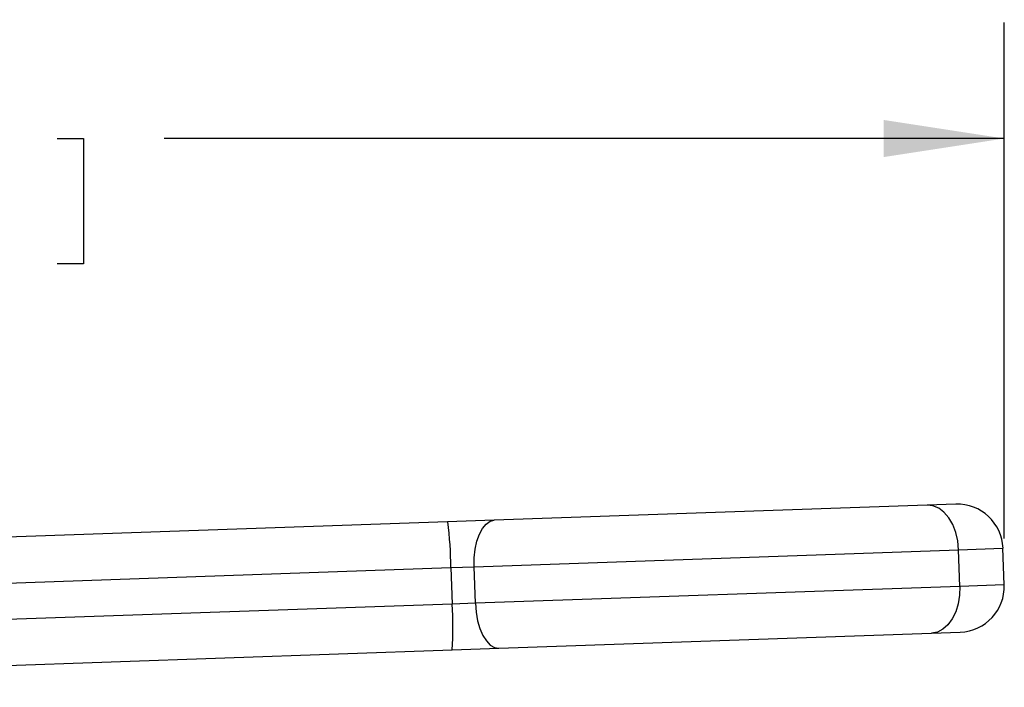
# Model space of a CAD drawing. Header units: inches. Extents: x 0.5 to 21.5, y 0.5 to 16.5.
# Tile 8 of 15: x 8 to 10.1, y 7.6 to 9. Entities that reach past the tile are written whole.
import ezdxf

# ---------------------------------------------------------------- set-up
doc = ezdxf.new("R2010")
doc.units = ezdxf.units.IN
doc.header["$LTSCALE"] = 2
doc.header["$MEASUREMENT"] = 0
doc.linetypes.add('SLD-Solid', pattern=[0])
doc.layers.add('DIMENSIONS', color=140, linetype='SLD-Solid', lineweight=25)
doc.styles.add('SLDTEXTSTYLE0', font='TXT', dxfattribs={"width": 0.7})
doc.dimstyles.new('SLDDIMSTYLE0', dxfattribs={"dimtxt": 0.169922, "dimasz": 0.26, "dimexe": 0, "dimexo": 0.0625, "dimgap": 0.04248, "dimtad": 0, "dimtih": 1, "dimtoh": 1, "dimrnd": 1e-09, "dimzin": 12, "dimdsep": 46, "dimtxsty": 'SLDTEXTSTYLE0', "dimsah": 1, "dimcen": 0.09, "dimadec": 0, "dimazin": 3, "dimtfac": 1, "dimtofl": 0, "dimtmove": 0, "dimatfit": 3, "dimfxl": 0, "dimfrac": 2, "dimtolj": 1, "dimtzin": 12, "dimarcsym": 0})

# ---------------------------------------------------------------- blocks, each defined once
blk = doc.blocks.new('_D')
at = {"layer": 'DIMENSIONS'}
for p, q in [((5.3794, 8.2417), (5.3794, 9.0107)), ((10.1042, 7.8996), (10.1042, 9.0107)), ((5.3794, 8.7607), (7.1884, 8.7607)), ((7.4186, 8.7607), (7.3616, 8.7607)), ((7.3616, 8.7607), (7.3616, 8.4907)), ((8.0649, 8.7607), (8.122, 8.7607)), ((8.122, 8.7607), (8.122, 8.4907)), ((10.1042, 8.7607), (8.2952, 8.7607)), ((7.3616, 8.4907), (7.4186, 8.4907)), ((8.122, 8.4907), (8.0649, 8.4907))]:
    blk.add_line(p, q, dxfattribs=at)
for points in [[(5.3794, 8.7607), (5.6394, 8.7207), (5.6394, 8.8007)], [(10.1042, 8.7607), (9.8442, 8.8007), (9.8442, 8.7207)]]:
    blk.add_solid(points, dxfattribs=at)
at = {"layer": 'DIMENSIONS', "char_height": 0.16667, "attachment_point": 1, "style": 'SLDTEXTSTYLE0'}
for s, insert in [('4.72', (7.4893, 9.0136)), ('120.0', (7.4186, 8.7055))]:
    blk.add_mtext(s, dxfattribs=dict(at, insert=insert))

msp = doc.modelspace()

# ---------------------------------------------------------------- linework, layer by layer
for p, q in [((9.9382, 7.9711), (9.0061, 7.9386)), ((9.9996, 7.9733), (9.9382, 7.9711)), ((8.9058, 7.9351), (6.5962, 7.8544)), ((9.0061, 7.9386), (8.9058, 7.9351)), ((8.9628, 7.8386), (10.0058, 7.875)), ((10.0058, 7.875), (10.1014, 7.8783)), ((10.0085, 7.7963), (10.0058, 7.875)), ((10.1042, 7.7996), (10.1014, 7.8783)), ((6.5996, 7.756), (8.9127, 7.8368)), ((8.9127, 7.8368), (8.9628, 7.8386)), ((8.9127, 7.8368), (8.9154, 7.7581)), ((8.9655, 7.7599), (8.9628, 7.8386)), ((10.0085, 7.7963), (8.9655, 7.7599)), ((10.1042, 7.7996), (10.0085, 7.7963)), ((8.9655, 7.7599), (8.9154, 7.7581)), ((8.9154, 7.7581), (6.6024, 7.6774)), ((9.0157, 7.6631), (9.9478, 7.6957)), ((9.9478, 7.6957), (10.0093, 7.6978)), ((6.6058, 7.579), (8.9154, 7.6596)), ((8.9154, 7.6596), (9.0157, 7.6631))]:
    msp.add_line(p, q)
at = {"flags": 128}
for points in [[(10.0058, 7.875), (10.0039, 7.8941), (9.9996, 7.9125), (9.9931, 7.9293), (9.9846, 7.9439), (9.9744, 7.9558), (9.963, 7.9645), (9.9507, 7.9697), (9.9382, 7.9711)], [(8.9628, 7.8386), (8.963, 7.8578), (8.965, 7.8763), (8.9688, 7.8935), (8.9741, 7.9086), (8.9807, 7.9211), (8.9885, 7.9305), (8.9971, 7.9364), (9.0061, 7.9386)], [(10.0085, 7.7963), (10.008, 7.7771), (10.005, 7.7585), (9.9996, 7.7413), (9.9922, 7.7261), (9.9829, 7.7135), (9.9721, 7.704), (9.9602, 7.698), (9.9478, 7.6957)], [(8.9655, 7.7599), (8.9671, 7.7407), (8.9704, 7.7224), (8.9753, 7.7055), (8.9817, 7.6908), (8.9892, 7.6788), (8.9976, 7.67), (9.0065, 7.6647), (9.0157, 7.6631)]]:
    msp.add_lwpolyline(points, dxfattribs=at)
for centre, radius, start, end in [((10.0031, 7.8749), 0.0984, 2, 92), ((8.1965, 7.8364), 0.7162, 0.0334, 7.9185), ((10.0058, 7.7962), 0.0984, 272, 2), ((8.2009, 7.7086), 0.7162, 356.0815, 3.9666)]:
    msp.add_arc(centre, radius, start, end)

# ---------------------------------------------------------------- dimensions: what is measured, and where the dimension line sits
at = {"layer": 'DIMENSIONS'}
dim = msp.add_linear_dim(base=(10.1042, 8.7607), p1=(5.3794, 8.1417), p2=(10.1042, 7.7996), dimstyle='SLDDIMSTYLE0', dxfattribs=at)
dim.commit()
dim.dimension.update_dxf_attribs({"geometry": '_D', "text_midpoint": (7.7418, 8.7607), "dimtype": 160})

doc.saveas('drawing.dxf')
